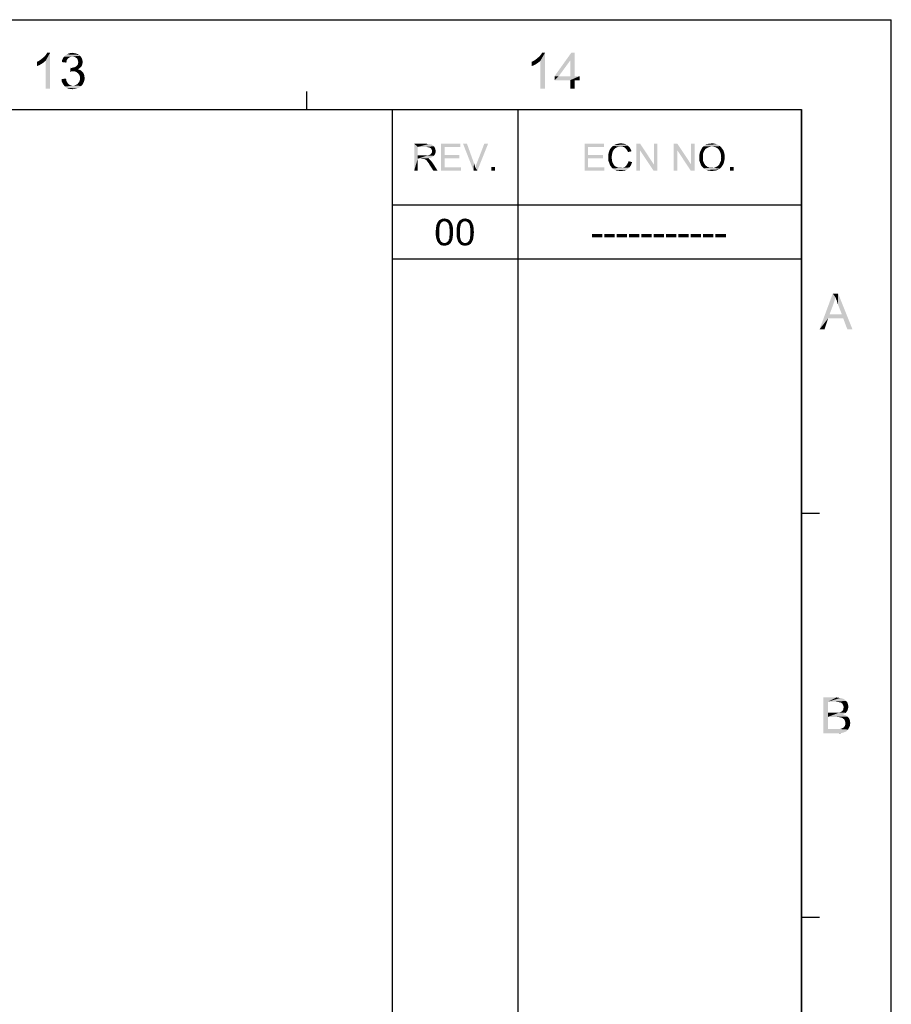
# Model space of a CAD drawing. Extents: x 0 to 1189, y 0 to 841.
# Tile 96 of 96: x 1043 to 1189, y 676 to 841. Entities that reach past the tile are written whole.
import ezdxf

# ---------------------------------------------------------------- set-up
doc = ezdxf.new("R2010")
doc.units = 0
doc.header["$LTSCALE"] = 65.395
doc.layers.get('0').update_dxf_attribs({"linetype": 'CONTINUOUS'})

msp = doc.modelspace()

# ---------------------------------------------------------------- linework, layer by layer
at = {"color": 4, "linetype": 'Continuous'}
for p in [(0, 841), (1189, 0)]:
    msp.add_line(p, (1189, 841), dxfattribs=at)
at = {"color": 3, "linetype": 'Continuous'}
for p, q in [((1091.21, 826), (1091.21, 829)), ((15, 826), (1174, 826)), ((1105.5, 826), (1174, 826)), ((1105.5, 826), (1105.5, 90)), ((1126.5, 826), (1126.5, 90)), ((1174, 826), (1174, 90)), ((1174, 15), (1174, 826)), ((1105.5, 810), (1174, 810)), ((1105.5, 801), (1174, 801)), ((1174, 758.42), (1177, 758.42)), ((1174, 690.83), (1177, 690.83))]:
    msp.add_line(p, q, dxfattribs=at)
at = {"color": 1, "linetype": 'Continuous'}
for points in [[(1046.63, 834.26), (1046.85, 834.44), (1048.27, 835.46)], [(1047.52, 834.13), (1046.63, 834.26), (1048.27, 835.46)], [(1046.85, 834.44), (1047.12, 834.66), (1048.27, 835.46)], [(1047.12, 834.66), (1047.34, 834.84), (1048.27, 835.46)], [(1047.34, 834.84), (1047.52, 835.06), (1048.27, 835.46)], [(1047.52, 835.06), (1047.65, 835.24), (1048.27, 835.46)], [(1047.52, 829.46), (1047.52, 834.13), (1048.27, 835.46)], [(1047.52, 829.46), (1048.27, 835.46), (1048.27, 829.46)], [(1048.27, 835.46), (1047.65, 835.24), (1047.78, 835.46)], [(1053.07, 835.11), (1050.81, 835.02), (1051.07, 835.19)], [(1052.67, 835.33), (1052.9, 835.24), (1051.07, 835.19)], [(1052.67, 835.33), (1051.07, 835.19), (1051.34, 835.33)], [(1051.07, 835.19), (1052.9, 835.24), (1053.07, 835.11)], [(1052.23, 835.42), (1052.45, 835.37), (1051.34, 835.33)], [(1052.23, 835.42), (1051.34, 835.33), (1051.65, 835.42)], [(1051.34, 835.33), (1052.45, 835.37), (1052.67, 835.33)], [(1051.65, 835.42), (1052.01, 835.46), (1052.23, 835.42)], [(1129.41, 834.26), (1129.64, 834.44), (1131.06, 835.46)], [(1130.3, 834.13), (1129.41, 834.26), (1131.06, 835.46)], [(1129.64, 834.44), (1129.9, 834.66), (1131.06, 835.46)], [(1129.9, 834.66), (1130.13, 834.84), (1131.06, 835.46)], [(1130.13, 834.84), (1130.3, 835.06), (1131.06, 835.46)], [(1130.3, 835.06), (1130.44, 835.24), (1131.06, 835.46)], [(1130.3, 829.46), (1130.3, 834.13), (1131.06, 835.46)], [(1130.3, 829.46), (1131.06, 835.46), (1131.06, 829.46)], [(1131.06, 835.46), (1130.44, 835.24), (1130.57, 835.46)], [(1136.04, 835.46), (1135.28, 834.17), (1132.66, 831.55)], [(1136.04, 835.46), (1132.66, 831.55), (1135.46, 835.46)], [(1135.28, 831.55), (1135.28, 834.17), (1136.04, 835.46)], [(1135.28, 831.55), (1136.04, 835.46), (1136.04, 831.55)], [(1046.05, 833.95), (1046.32, 834.08), (1047.52, 834.13)], [(1046.05, 833.95), (1047.52, 834.13), (1047.21, 833.86)], [(1047.21, 833.86), (1046.05, 833.24), (1046.05, 833.95)], [(1047.21, 833.86), (1046.81, 833.59), (1046.05, 833.24)], [(1046.81, 833.59), (1046.41, 833.37), (1046.05, 833.24)], [(1047.52, 834.13), (1046.32, 834.08), (1046.63, 834.26)], [(1051.03, 834.04), (1050.23, 833.91), (1050.27, 834.22)], [(1050.23, 833.91), (1051.03, 834.04), (1050.98, 833.82)], [(1051.21, 834.44), (1050.27, 834.22), (1050.41, 834.53)], [(1051.21, 834.44), (1051.07, 834.26), (1050.27, 834.22)], [(1050.27, 834.22), (1051.07, 834.26), (1051.03, 834.04)], [(1051.83, 834.79), (1051.65, 834.75), (1050.41, 834.53)], [(1051.83, 834.79), (1050.41, 834.53), (1050.58, 834.79)], [(1051.65, 834.75), (1051.47, 834.66), (1050.41, 834.53)], [(1051.47, 834.66), (1051.34, 834.57), (1050.41, 834.53)], [(1050.41, 834.53), (1051.34, 834.57), (1051.21, 834.44)], [(1053.25, 834.97), (1050.58, 834.79), (1050.81, 835.02)], [(1053.25, 834.97), (1052.01, 834.84), (1050.58, 834.79)], [(1050.58, 834.79), (1052.01, 834.84), (1051.83, 834.79)], [(1050.81, 835.02), (1053.07, 835.11), (1053.25, 834.97)], [(1052.01, 834.84), (1053.25, 834.97), (1053.38, 834.84)], [(1053.38, 834.84), (1052.23, 834.79), (1052.01, 834.84)], [(1052.41, 834.75), (1052.23, 834.79), (1053.38, 834.84)], [(1052.54, 834.66), (1052.41, 834.75), (1053.38, 834.84)], [(1052.54, 834.66), (1053.38, 834.84), (1053.52, 834.66)], [(1053.52, 834.66), (1052.72, 834.57), (1052.54, 834.66)], [(1052.72, 834.57), (1053.52, 834.66), (1053.61, 834.48)], [(1053.61, 834.48), (1052.81, 834.44), (1052.72, 834.57)], [(1052.81, 834.44), (1053.61, 834.48), (1053.65, 834.31)], [(1053.65, 834.31), (1052.9, 834.26), (1052.81, 834.44)], [(1052.94, 834.08), (1052.9, 834.26), (1053.65, 834.31)], [(1053.65, 833.55), (1052.9, 833.46), (1052.94, 833.68)], [(1052.9, 833.46), (1053.65, 833.55), (1053.61, 833.37)], [(1052.94, 834.08), (1053.65, 834.31), (1053.7, 834.08)], [(1053.7, 834.08), (1052.98, 833.91), (1052.94, 834.08)], [(1053.74, 833.91), (1053.7, 833.73), (1052.94, 833.68)], [(1053.74, 833.91), (1052.94, 833.68), (1052.98, 833.91)], [(1052.94, 833.68), (1053.7, 833.73), (1053.65, 833.55)], [(1052.98, 833.91), (1053.7, 834.08), (1053.74, 833.91)], [(1128.84, 833.95), (1129.1, 834.08), (1130.3, 834.13)], [(1128.84, 833.95), (1130.3, 834.13), (1129.99, 833.86)], [(1129.99, 833.86), (1128.84, 833.24), (1128.84, 833.95)], [(1129.99, 833.86), (1129.59, 833.59), (1128.84, 833.24)], [(1129.59, 833.59), (1129.19, 833.37), (1128.84, 833.24)], [(1130.3, 834.13), (1129.1, 834.08), (1129.41, 834.26)], [(1132.66, 831.55), (1135.28, 834.17), (1133.37, 831.55)], [(1051.83, 832.93), (1051.61, 832.31), (1051.7, 832.97)], [(1053.25, 832.93), (1053.07, 832.79), (1051.61, 832.31)], [(1051.83, 832.93), (1053.25, 832.93), (1051.61, 832.31)], [(1053.07, 832.79), (1052.9, 832.71), (1051.61, 832.31)], [(1052.9, 832.71), (1053.16, 832.62), (1051.61, 832.31)], [(1053.16, 832.62), (1051.92, 832.35), (1051.61, 832.31)], [(1051.83, 832.93), (1052.05, 832.97), (1053.38, 833.06)], [(1051.83, 832.93), (1053.38, 833.06), (1053.25, 832.93)], [(1053.16, 832.62), (1053.38, 832.53), (1051.92, 832.35)], [(1053.38, 832.53), (1053.56, 832.39), (1051.92, 832.35)], [(1052.14, 832.35), (1051.92, 832.35), (1053.56, 832.39)], [(1052.05, 832.97), (1052.23, 833.02), (1053.38, 833.06)], [(1052.36, 832.35), (1052.14, 832.35), (1053.56, 832.39)], [(1053.38, 833.06), (1052.23, 833.02), (1052.41, 833.06)], [(1052.58, 832.31), (1052.36, 832.35), (1053.56, 832.39)], [(1053.52, 833.19), (1052.41, 833.06), (1052.63, 833.19)], [(1052.41, 833.06), (1053.52, 833.19), (1053.38, 833.06)], [(1052.58, 832.31), (1053.56, 832.39), (1053.74, 832.22)], [(1053.74, 832.22), (1052.76, 832.17), (1052.58, 832.31)], [(1052.63, 833.19), (1052.76, 833.33), (1053.61, 833.37)], [(1052.63, 833.19), (1053.61, 833.37), (1053.52, 833.19)], [(1053.61, 833.37), (1052.76, 833.33), (1052.9, 833.46)], [(1052.94, 832.04), (1052.76, 832.17), (1053.74, 832.22)], [(1052.94, 832.04), (1053.74, 832.22), (1053.87, 831.99)], [(1053.87, 831.99), (1053.07, 831.86), (1052.94, 832.04)], [(1053.07, 831.86), (1053.87, 831.99), (1053.96, 831.77)], [(1050.18, 831.06), (1050.94, 831.15), (1050.98, 830.84)], [(1050.98, 830.84), (1050.23, 830.66), (1050.18, 831.06)], [(1050.23, 830.66), (1050.98, 830.84), (1051.07, 830.62)], [(1051.07, 830.62), (1050.36, 830.35), (1050.23, 830.66)], [(1051.07, 830.62), (1051.21, 830.39), (1050.36, 830.35)], [(1050.36, 830.35), (1051.21, 830.39), (1051.34, 830.26)], [(1051.34, 830.26), (1050.54, 830.08), (1050.36, 830.35)], [(1051.34, 830.26), (1051.47, 830.13), (1050.54, 830.08)], [(1052.76, 830.17), (1052.94, 830.35), (1053.87, 830.48)], [(1052.76, 830.17), (1053.87, 830.48), (1053.7, 830.17)], [(1053.87, 830.48), (1052.94, 830.35), (1053.07, 830.53)], [(1053.96, 831.77), (1053.21, 831.68), (1053.07, 831.86)], [(1053.07, 830.53), (1053.21, 830.75), (1054.01, 830.84)], [(1053.07, 830.53), (1054.01, 830.84), (1053.87, 830.48)], [(1053.21, 831.68), (1053.96, 831.77), (1054.01, 831.51)], [(1054.01, 831.51), (1053.25, 831.46), (1053.21, 831.68)], [(1054.01, 830.84), (1053.21, 830.75), (1053.25, 830.97)], [(1053.25, 831.46), (1054.01, 831.51), (1054.05, 831.24)], [(1054.05, 831.24), (1053.3, 831.19), (1053.25, 831.46)], [(1053.25, 830.97), (1053.3, 831.19), (1054.05, 831.24)], [(1053.25, 830.97), (1054.05, 831.24), (1054.01, 830.84)], [(1136.04, 831.55), (1136.84, 831.55), (1132.66, 830.88)], [(1135.28, 831.55), (1136.04, 831.55), (1132.66, 830.88)], [(1133.37, 831.55), (1135.28, 831.55), (1132.66, 830.88)], [(1133.37, 831.55), (1132.66, 830.88), (1132.66, 831.55)], [(1135.28, 830.88), (1132.66, 830.88), (1136.84, 831.55)], [(1136.04, 830.88), (1135.28, 830.88), (1136.84, 831.55)], [(1136.04, 830.88), (1135.28, 829.46), (1135.28, 830.88)], [(1135.28, 829.46), (1136.04, 830.88), (1136.04, 829.46)], [(1136.04, 830.88), (1136.84, 831.55), (1136.84, 830.88)], [(1050.54, 830.08), (1051.47, 830.13), (1051.65, 830.04)], [(1051.65, 830.04), (1050.76, 829.82), (1050.54, 830.08)], [(1051.65, 830.04), (1051.87, 829.99), (1050.76, 829.82)], [(1052.32, 829.99), (1053.47, 829.91), (1050.76, 829.82)], [(1052.05, 829.99), (1052.32, 829.99), (1050.76, 829.82)], [(1051.87, 829.99), (1052.05, 829.99), (1050.76, 829.82)], [(1050.76, 829.82), (1053.47, 829.91), (1053.16, 829.64)], [(1053.16, 829.64), (1051.03, 829.59), (1050.76, 829.82)], [(1051.03, 829.59), (1053.16, 829.64), (1052.81, 829.51)], [(1052.81, 829.51), (1051.34, 829.46), (1051.03, 829.59)], [(1051.65, 829.42), (1051.34, 829.46), (1052.81, 829.51)], [(1051.65, 829.42), (1052.81, 829.51), (1052.45, 829.42)], [(1052.45, 829.42), (1052.05, 829.37), (1051.65, 829.42)], [(1052.32, 829.99), (1052.54, 830.08), (1053.7, 830.17)], [(1052.32, 829.99), (1053.7, 830.17), (1053.47, 829.91)], [(1053.7, 830.17), (1052.54, 830.08), (1052.76, 830.17)], [(1109.18, 820.25), (1111.15, 820.25), (1109.78, 819.72)], [(1109.78, 819.72), (1109.18, 815.75), (1109.18, 820.25)], [(1109.78, 819.72), (1109.78, 818.28), (1109.18, 815.75)], [(1111.15, 820.25), (1111.45, 820.22), (1109.78, 819.72)], [(1111.68, 820.22), (1111.91, 820.15), (1109.78, 819.72)], [(1111.45, 820.22), (1111.68, 820.22), (1109.78, 819.72)], [(1111.91, 820.15), (1112.08, 820.12), (1109.78, 819.72)], [(1112.08, 820.12), (1112.21, 820.05), (1109.78, 819.72)], [(1112.21, 820.05), (1112.35, 819.95), (1109.78, 819.72)], [(1112.35, 819.95), (1112.48, 819.82), (1109.78, 819.72)], [(1111.18, 819.72), (1109.78, 819.72), (1112.48, 819.82)], [(1111.41, 819.68), (1111.18, 819.72), (1112.48, 819.82)], [(1111.41, 819.68), (1112.48, 819.82), (1112.58, 819.68)], [(1112.58, 819.68), (1111.61, 819.65), (1111.41, 819.68)], [(1111.78, 819.58), (1111.61, 819.65), (1112.58, 819.68)], [(1111.91, 819.52), (1111.78, 819.58), (1112.58, 819.68)], [(1111.91, 819.52), (1112.58, 819.68), (1112.65, 819.52)], [(1112.65, 819.52), (1112.05, 819.38), (1111.91, 819.52)], [(1112.05, 819.38), (1112.65, 819.52), (1112.71, 819.38)], [(1112.71, 819.38), (1112.11, 819.28), (1112.05, 819.38)], [(1112.05, 818.62), (1112.08, 818.68), (1112.75, 818.78)], [(1112.05, 818.62), (1112.75, 818.78), (1112.68, 818.58)], [(1112.75, 818.78), (1112.08, 818.68), (1112.15, 818.78)], [(1112.11, 819.28), (1112.71, 819.38), (1112.75, 819.18)], [(1112.75, 819.18), (1112.15, 819.15), (1112.11, 819.28)], [(1112.15, 819.15), (1112.75, 819.18), (1112.78, 819.02)], [(1112.78, 819.02), (1112.18, 818.98), (1112.15, 819.15)], [(1112.15, 818.88), (1112.18, 818.98), (1112.78, 819.02)], [(1112.15, 818.78), (1112.15, 818.88), (1112.78, 819.02)], [(1112.15, 818.78), (1112.78, 819.02), (1112.75, 818.78)], [(1113.68, 820.25), (1116.91, 820.25), (1114.28, 819.72)], [(1114.28, 819.72), (1113.68, 815.75), (1113.68, 820.25)], [(1114.28, 819.72), (1114.28, 818.35), (1113.68, 815.75)], [(1114.28, 819.72), (1116.91, 820.25), (1116.91, 819.72)], [(1118.01, 820.25), (1119.11, 815.75), (1117.35, 820.25)], [(1118.01, 820.25), (1119.18, 816.98), (1119.11, 815.75)], [(1119.41, 816.25), (1119.51, 816.62), (1121.55, 820.25)], [(1119.41, 816.25), (1121.55, 820.25), (1119.75, 815.75)], [(1119.51, 816.62), (1119.65, 816.98), (1121.55, 820.25)], [(1121.55, 820.25), (1119.65, 816.98), (1120.91, 820.25)], [(1137.68, 820.25), (1140.91, 820.25), (1138.28, 819.72)], [(1138.28, 819.72), (1137.68, 815.75), (1137.68, 820.25)], [(1138.28, 819.72), (1138.28, 818.35), (1137.68, 815.75)], [(1138.28, 819.72), (1140.91, 820.25), (1140.91, 819.72)], [(1142.38, 818.88), (1141.71, 818.68), (1141.78, 818.95)], [(1141.71, 818.68), (1142.38, 818.88), (1142.31, 818.65)], [(1142.58, 819.25), (1142.44, 819.05), (1141.78, 818.95)], [(1142.58, 819.25), (1141.78, 818.95), (1141.91, 819.25)], [(1141.78, 818.95), (1142.44, 819.05), (1142.38, 818.88)], [(1142.71, 819.38), (1141.91, 819.25), (1142.04, 819.48)], [(1141.91, 819.25), (1142.71, 819.38), (1142.58, 819.25)], [(1143.04, 819.62), (1142.04, 819.48), (1142.21, 819.68)], [(1143.04, 819.62), (1142.84, 819.52), (1142.04, 819.48)], [(1142.04, 819.48), (1142.84, 819.52), (1142.71, 819.38)], [(1143.71, 819.78), (1142.21, 819.68), (1142.41, 819.88)], [(1143.71, 819.78), (1143.48, 819.75), (1142.21, 819.68)], [(1143.48, 819.75), (1143.24, 819.72), (1142.21, 819.68)], [(1142.21, 819.68), (1143.24, 819.72), (1143.04, 819.62)], [(1144.88, 819.95), (1142.41, 819.88), (1142.64, 820.02)], [(1143.71, 819.78), (1142.41, 819.88), (1144.88, 819.95)], [(1144.64, 820.12), (1142.64, 820.02), (1142.91, 820.15)], [(1142.64, 820.02), (1144.64, 820.12), (1144.88, 819.95)], [(1144.38, 820.22), (1142.91, 820.15), (1143.18, 820.22)], [(1142.91, 820.15), (1144.38, 820.22), (1144.64, 820.12)], [(1144.08, 820.28), (1143.18, 820.22), (1143.44, 820.28)], [(1143.18, 820.22), (1144.08, 820.28), (1144.38, 820.22)], [(1143.44, 820.28), (1143.74, 820.32), (1144.08, 820.28)], [(1143.94, 819.75), (1143.71, 819.78), (1144.88, 819.95)], [(1143.94, 819.75), (1144.88, 819.95), (1145.11, 819.75)], [(1145.11, 819.75), (1144.14, 819.72), (1143.94, 819.75)], [(1144.31, 819.65), (1144.14, 819.72), (1145.11, 819.75)], [(1144.48, 819.55), (1144.31, 819.65), (1145.11, 819.75)], [(1144.48, 819.55), (1145.11, 819.75), (1145.28, 819.55)], [(1145.28, 819.55), (1144.61, 819.42), (1144.48, 819.55)], [(1144.61, 819.42), (1145.28, 819.55), (1145.41, 819.28)], [(1145.41, 819.28), (1144.74, 819.25), (1144.61, 819.42)], [(1144.84, 819.08), (1144.74, 819.25), (1145.41, 819.28)], [(1144.84, 819.08), (1145.41, 819.28), (1145.54, 818.98)], [(1145.54, 818.98), (1144.94, 818.85), (1144.84, 819.08)], [(1146.98, 820.25), (1146.94, 819.18), (1146.34, 815.75)], [(1146.98, 820.25), (1146.34, 815.75), (1146.34, 820.25)], [(1146.34, 815.75), (1146.94, 819.18), (1146.94, 815.75)], [(1146.94, 819.18), (1146.98, 820.25), (1149.28, 816.78)], [(1149.28, 816.78), (1149.21, 815.75), (1146.94, 819.18)], [(1149.21, 815.75), (1149.28, 816.78), (1149.88, 820.25)], [(1149.21, 815.75), (1149.88, 820.25), (1149.88, 815.75)], [(1149.88, 820.25), (1149.28, 816.78), (1149.28, 820.25)], [(1153.21, 820.25), (1153.18, 819.18), (1152.58, 815.75)], [(1153.21, 820.25), (1152.58, 815.75), (1152.58, 820.25)], [(1152.58, 815.75), (1153.18, 819.18), (1153.18, 815.75)], [(1153.18, 819.18), (1153.21, 820.25), (1155.51, 816.78)], [(1155.51, 816.78), (1155.44, 815.75), (1153.18, 819.18)], [(1155.44, 815.75), (1155.51, 816.78), (1156.11, 820.25)], [(1155.44, 815.75), (1156.11, 820.25), (1156.11, 815.75)], [(1156.11, 820.25), (1155.51, 816.78), (1155.51, 820.25)], [(1157.58, 818.78), (1156.94, 818.68), (1157.01, 818.92)], [(1156.94, 818.68), (1157.58, 818.78), (1157.51, 818.58)], [(1157.71, 819.08), (1157.01, 818.92), (1157.11, 819.12)], [(1157.71, 819.08), (1157.64, 818.95), (1157.01, 818.92)], [(1157.01, 818.92), (1157.64, 818.95), (1157.58, 818.78)], [(1157.81, 819.22), (1157.11, 819.12), (1157.21, 819.32)], [(1157.11, 819.12), (1157.81, 819.22), (1157.71, 819.08)], [(1158.14, 819.52), (1157.91, 819.35), (1157.21, 819.32)], [(1158.14, 819.52), (1157.21, 819.32), (1157.31, 819.52)], [(1157.21, 819.32), (1157.91, 819.35), (1157.81, 819.22)], [(1158.41, 819.65), (1157.31, 819.52), (1157.44, 819.68)], [(1157.31, 819.52), (1158.41, 819.65), (1158.14, 819.52)], [(1159.01, 819.78), (1157.44, 819.68), (1157.61, 819.82)], [(1159.01, 819.78), (1158.71, 819.75), (1157.44, 819.68)], [(1157.44, 819.68), (1158.71, 819.75), (1158.41, 819.65)], [(1160.34, 819.85), (1157.61, 819.82), (1157.78, 819.95)], [(1159.01, 819.78), (1157.61, 819.82), (1160.34, 819.85)], [(1160.11, 820.02), (1157.78, 819.95), (1157.94, 820.05)], [(1157.78, 819.95), (1160.11, 820.02), (1160.34, 819.85)], [(1159.84, 820.15), (1157.94, 820.05), (1158.14, 820.15)], [(1157.94, 820.05), (1159.84, 820.15), (1160.11, 820.02)], [(1159.58, 820.22), (1158.14, 820.15), (1158.34, 820.22)], [(1158.14, 820.15), (1159.58, 820.22), (1159.84, 820.15)], [(1158.34, 820.22), (1158.54, 820.25), (1159.31, 820.28)], [(1158.34, 820.22), (1159.31, 820.28), (1159.58, 820.22)], [(1159.31, 820.28), (1158.54, 820.25), (1158.78, 820.28)], [(1158.78, 820.28), (1159.01, 820.32), (1159.31, 820.28)], [(1159.21, 819.75), (1159.01, 819.78), (1160.34, 819.85)], [(1159.41, 819.72), (1159.21, 819.75), (1160.34, 819.85)], [(1159.61, 819.65), (1159.41, 819.72), (1160.34, 819.85)], [(1159.61, 819.65), (1160.34, 819.85), (1160.54, 819.65)], [(1160.54, 819.65), (1159.81, 819.55), (1159.61, 819.65)], [(1159.98, 819.42), (1159.81, 819.55), (1160.54, 819.65)], [(1159.98, 819.42), (1160.54, 819.65), (1160.71, 819.42)], [(1160.71, 819.42), (1160.11, 819.28), (1159.98, 819.42)], [(1160.11, 819.28), (1160.71, 819.42), (1160.88, 819.18)], [(1160.88, 819.18), (1160.24, 819.12), (1160.11, 819.28)], [(1160.34, 818.92), (1160.24, 819.12), (1160.88, 819.18)], [(1160.34, 818.92), (1160.88, 819.18), (1160.98, 818.92)], [(1160.98, 818.92), (1160.41, 818.72), (1160.34, 818.92)], [(1160.41, 818.72), (1160.98, 818.92), (1161.08, 818.62)], [(1161.08, 818.62), (1160.48, 818.48), (1160.41, 818.72)], [(1109.78, 818.28), (1109.78, 817.75), (1109.18, 815.75)], [(1109.18, 815.75), (1109.78, 817.75), (1109.78, 815.75)], [(1111.41, 818.28), (1112.45, 818.22), (1109.78, 817.75)], [(1111.25, 818.28), (1111.41, 818.28), (1109.78, 817.75)], [(1111.05, 818.28), (1111.25, 818.28), (1109.78, 817.75)], [(1109.78, 818.28), (1111.05, 818.28), (1109.78, 817.75)], [(1112.45, 818.22), (1112.28, 818.08), (1109.78, 817.75)], [(1112.28, 818.08), (1112.05, 817.95), (1109.78, 817.75)], [(1112.05, 817.95), (1111.81, 817.85), (1109.78, 817.75)], [(1111.81, 817.85), (1111.51, 817.82), (1109.78, 817.75)], [(1110.45, 817.75), (1109.78, 817.75), (1111.51, 817.82)], [(1110.55, 817.72), (1110.45, 817.75), (1111.51, 817.82)], [(1110.65, 817.72), (1110.55, 817.72), (1111.51, 817.82)], [(1110.71, 817.72), (1110.65, 817.72), (1111.51, 817.82)], [(1110.78, 817.72), (1110.71, 817.72), (1111.51, 817.82)], [(1110.91, 817.68), (1110.78, 817.72), (1111.51, 817.82)], [(1110.91, 817.68), (1111.51, 817.82), (1111.68, 817.68)], [(1111.68, 817.68), (1111.05, 817.62), (1110.91, 817.68)], [(1111.11, 817.55), (1111.05, 817.62), (1111.68, 817.68)], [(1111.11, 817.55), (1111.68, 817.68), (1111.85, 817.55)], [(1111.85, 817.55), (1111.21, 817.48), (1111.11, 817.55)], [(1111.28, 817.42), (1111.21, 817.48), (1111.85, 817.55)], [(1111.35, 817.32), (1111.28, 817.42), (1111.85, 817.55)], [(1111.35, 817.32), (1111.85, 817.55), (1112.08, 817.28)], [(1112.08, 817.28), (1111.45, 817.18), (1111.35, 817.32)], [(1111.41, 818.28), (1111.55, 818.32), (1112.58, 818.38)], [(1111.41, 818.28), (1112.58, 818.38), (1112.45, 818.22)], [(1111.55, 817.05), (1111.45, 817.18), (1112.08, 817.28)], [(1111.55, 818.32), (1111.68, 818.35), (1112.58, 818.38)], [(1111.55, 817.05), (1112.08, 817.28), (1112.31, 816.98)], [(1112.58, 818.38), (1111.68, 818.35), (1111.78, 818.38)], [(1111.78, 818.38), (1111.88, 818.45), (1112.68, 818.58)], [(1111.78, 818.38), (1112.68, 818.58), (1112.58, 818.38)], [(1111.88, 818.45), (1111.98, 818.52), (1112.68, 818.58)], [(1112.68, 818.58), (1111.98, 818.52), (1112.05, 818.62)], [(1114.28, 818.35), (1114.28, 817.82), (1113.68, 815.75)], [(1114.28, 817.82), (1114.28, 816.28), (1113.68, 815.75)], [(1114.28, 817.82), (1116.75, 818.35), (1116.75, 817.82)], [(1114.28, 818.35), (1116.75, 818.35), (1114.28, 817.82)], [(1138.28, 818.35), (1138.28, 817.82), (1137.68, 815.75)], [(1138.28, 817.82), (1138.28, 816.28), (1137.68, 815.75)], [(1138.28, 817.82), (1140.74, 818.35), (1140.74, 817.82)], [(1138.28, 818.35), (1140.74, 818.35), (1138.28, 817.82)], [(1142.31, 818.65), (1141.64, 818.35), (1141.71, 818.68)], [(1142.31, 818.65), (1142.28, 818.45), (1141.64, 818.35)], [(1141.64, 818.35), (1142.28, 818.45), (1142.24, 818.25)], [(1142.24, 818.25), (1141.64, 818.02), (1141.64, 818.35)], [(1141.64, 818.02), (1142.24, 818.25), (1142.24, 818.02)], [(1142.24, 818.02), (1142.24, 817.75), (1141.64, 817.72)], [(1142.24, 818.02), (1141.64, 817.72), (1141.64, 818.02)], [(1141.64, 817.72), (1142.24, 817.75), (1142.28, 817.48)], [(1142.28, 817.48), (1141.68, 817.38), (1141.64, 817.72)], [(1141.68, 817.38), (1142.28, 817.48), (1142.31, 817.25)], [(1142.31, 817.25), (1141.78, 817.12), (1141.68, 817.38)], [(1141.78, 817.12), (1142.31, 817.25), (1142.41, 817.05)], [(1142.41, 817.05), (1141.88, 816.82), (1141.78, 817.12)], [(1144.84, 816.85), (1144.94, 817.05), (1145.64, 817.18)], [(1144.84, 816.85), (1145.64, 817.18), (1145.51, 816.82)], [(1145.64, 817.18), (1144.94, 817.05), (1145.04, 817.32)], [(1157.48, 818.38), (1156.88, 818.18), (1156.91, 818.45)], [(1156.88, 818.18), (1157.48, 818.38), (1157.48, 818.15)], [(1157.48, 818.15), (1156.88, 817.92), (1156.88, 818.18)], [(1156.88, 817.92), (1157.48, 818.15), (1157.48, 817.92)], [(1157.48, 817.92), (1157.48, 817.72), (1156.88, 817.65)], [(1157.48, 817.92), (1156.88, 817.65), (1156.88, 817.92)], [(1156.88, 817.65), (1157.48, 817.72), (1157.48, 817.55)], [(1157.48, 817.55), (1156.91, 817.35), (1156.88, 817.65)], [(1157.51, 818.58), (1156.91, 818.45), (1156.94, 818.68)], [(1156.91, 818.45), (1157.51, 818.58), (1157.48, 818.38)], [(1157.48, 817.55), (1157.51, 817.38), (1156.91, 817.35)], [(1156.91, 817.35), (1157.51, 817.38), (1157.58, 817.22)], [(1157.58, 817.22), (1157.01, 817.08), (1156.91, 817.35)], [(1157.01, 817.08), (1157.58, 817.22), (1157.64, 817.05)], [(1157.64, 817.05), (1157.11, 816.82), (1157.01, 817.08)], [(1160.98, 817.05), (1160.28, 816.92), (1160.34, 817.08)], [(1160.34, 817.08), (1160.41, 817.22), (1161.04, 817.32)], [(1160.34, 817.08), (1161.04, 817.32), (1160.98, 817.05)], [(1161.04, 817.32), (1160.41, 817.22), (1160.48, 817.38)], [(1160.48, 818.48), (1161.08, 818.62), (1161.11, 818.32)], [(1161.11, 818.32), (1160.51, 818.25), (1160.48, 818.48)], [(1160.48, 817.38), (1160.51, 817.58), (1161.11, 817.65)], [(1160.48, 817.38), (1161.11, 817.65), (1161.04, 817.32)], [(1160.54, 817.98), (1160.51, 818.25), (1161.11, 818.32)], [(1161.14, 817.98), (1160.51, 817.78), (1160.54, 817.98)], [(1160.51, 817.78), (1161.14, 817.98), (1161.11, 817.65)], [(1161.11, 817.65), (1160.51, 817.58), (1160.51, 817.78)], [(1160.54, 817.98), (1161.11, 818.32), (1161.14, 817.98)], [(1112.31, 816.98), (1111.68, 816.88), (1111.55, 817.05)], [(1111.78, 816.68), (1111.68, 816.88), (1112.31, 816.98)], [(1112.38, 815.75), (1111.78, 816.68), (1112.31, 816.98)], [(1112.38, 815.75), (1112.31, 816.98), (1113.08, 815.75)], [(1114.28, 816.28), (1117.01, 816.28), (1113.68, 815.75)], [(1113.68, 815.75), (1117.01, 816.28), (1117.01, 815.75)], [(1119.18, 816.98), (1119.31, 816.62), (1119.11, 815.75)], [(1119.31, 816.62), (1119.41, 816.25), (1119.11, 815.75)], [(1119.75, 815.75), (1119.11, 815.75), (1119.41, 816.25)], [(1122.68, 816.35), (1122.08, 815.75), (1122.08, 816.35)], [(1122.08, 815.75), (1122.68, 816.35), (1122.68, 815.75)], [(1138.28, 816.28), (1141.01, 816.28), (1137.68, 815.75)], [(1137.68, 815.75), (1141.01, 816.28), (1141.01, 815.75)], [(1142.41, 817.05), (1142.48, 816.85), (1141.88, 816.82)], [(1141.88, 816.82), (1142.48, 816.85), (1142.61, 816.68)], [(1142.61, 816.68), (1142.01, 816.55), (1141.88, 816.82)], [(1142.01, 816.55), (1142.61, 816.68), (1142.74, 816.52)], [(1142.74, 816.52), (1142.18, 816.32), (1142.01, 816.55)], [(1142.74, 816.52), (1142.91, 816.42), (1142.18, 816.32)], [(1142.18, 816.32), (1142.91, 816.42), (1143.11, 816.32)], [(1143.11, 816.32), (1142.34, 816.12), (1142.18, 816.32)], [(1143.11, 816.32), (1143.31, 816.25), (1142.34, 816.12)], [(1142.34, 816.12), (1143.94, 816.22), (1145.18, 816.28)], [(1142.34, 816.12), (1145.18, 816.28), (1144.94, 816.05)], [(1143.31, 816.25), (1143.48, 816.22), (1142.34, 816.12)], [(1143.71, 816.22), (1143.94, 816.22), (1142.34, 816.12)], [(1143.48, 816.22), (1143.71, 816.22), (1142.34, 816.12)], [(1144.94, 816.05), (1142.58, 815.95), (1142.34, 816.12)], [(1142.58, 815.95), (1144.94, 816.05), (1144.68, 815.88)], [(1144.68, 815.88), (1142.81, 815.82), (1142.58, 815.95)], [(1143.08, 815.75), (1142.81, 815.82), (1144.68, 815.88)], [(1143.08, 815.75), (1144.68, 815.88), (1144.41, 815.75)], [(1144.41, 815.75), (1143.41, 815.72), (1143.08, 815.75)], [(1143.41, 815.72), (1144.41, 815.75), (1144.11, 815.72)], [(1144.11, 815.72), (1143.74, 815.68), (1143.41, 815.72)], [(1145.18, 816.28), (1143.94, 816.22), (1144.18, 816.28)], [(1144.18, 816.28), (1144.38, 816.35), (1145.38, 816.52)], [(1144.18, 816.28), (1145.38, 816.52), (1145.18, 816.28)], [(1144.38, 816.35), (1144.54, 816.48), (1145.38, 816.52)], [(1145.38, 816.52), (1144.54, 816.48), (1144.71, 816.65)], [(1145.51, 816.82), (1144.71, 816.65), (1144.84, 816.85)], [(1144.71, 816.65), (1145.51, 816.82), (1145.38, 816.52)], [(1157.64, 817.05), (1157.71, 816.92), (1157.11, 816.82)], [(1157.11, 816.82), (1157.71, 816.92), (1157.81, 816.78)], [(1157.81, 816.78), (1157.24, 816.55), (1157.11, 816.82)], [(1157.81, 816.78), (1157.91, 816.65), (1157.24, 816.55)], [(1157.24, 816.55), (1157.91, 816.65), (1158.01, 816.55)], [(1158.01, 816.55), (1157.44, 816.35), (1157.24, 816.55)], [(1158.01, 816.55), (1158.14, 816.45), (1157.44, 816.35)], [(1158.14, 816.45), (1158.24, 816.38), (1157.44, 816.35)], [(1157.44, 816.35), (1158.24, 816.38), (1158.38, 816.32)], [(1158.38, 816.32), (1157.64, 816.15), (1157.44, 816.35)], [(1158.38, 816.32), (1158.54, 816.25), (1157.64, 816.15)], [(1158.54, 816.25), (1158.68, 816.22), (1157.64, 816.15)], [(1159.14, 816.22), (1159.31, 816.22), (1157.64, 816.15)], [(1158.98, 816.22), (1159.14, 816.22), (1157.64, 816.15)], [(1158.84, 816.22), (1158.98, 816.22), (1157.64, 816.15)], [(1158.68, 816.22), (1158.84, 816.22), (1157.64, 816.15)], [(1160.31, 816.08), (1157.64, 816.15), (1159.31, 816.22)], [(1160.31, 816.08), (1157.88, 815.98), (1157.64, 816.15)], [(1157.88, 815.98), (1160.31, 816.08), (1160.08, 815.95)], [(1160.08, 815.95), (1158.11, 815.85), (1157.88, 815.98)], [(1158.11, 815.85), (1160.08, 815.95), (1159.81, 815.82)], [(1159.81, 815.82), (1158.41, 815.75), (1158.11, 815.85)], [(1158.41, 815.75), (1159.81, 815.82), (1159.54, 815.75)], [(1159.54, 815.75), (1158.68, 815.72), (1158.41, 815.75)], [(1158.68, 815.72), (1159.54, 815.75), (1159.28, 815.72)], [(1159.28, 815.72), (1159.01, 815.68), (1158.68, 815.72)], [(1159.31, 816.22), (1159.48, 816.25), (1160.51, 816.28)], [(1159.31, 816.22), (1160.51, 816.28), (1160.31, 816.08)], [(1160.51, 816.28), (1159.48, 816.25), (1159.61, 816.32)], [(1159.61, 816.32), (1159.74, 816.38), (1160.71, 816.52)], [(1159.61, 816.32), (1160.71, 816.52), (1160.51, 816.28)], [(1159.74, 816.38), (1159.88, 816.45), (1160.71, 816.52)], [(1160.71, 816.52), (1159.88, 816.45), (1159.98, 816.55)], [(1159.98, 816.55), (1160.11, 816.65), (1160.84, 816.75)], [(1159.98, 816.55), (1160.84, 816.75), (1160.71, 816.52)], [(1160.84, 816.75), (1160.11, 816.65), (1160.21, 816.78)], [(1160.21, 816.78), (1160.28, 816.92), (1160.98, 817.05)], [(1160.21, 816.78), (1160.98, 817.05), (1160.84, 816.75)], [(1162.61, 816.35), (1162.01, 815.75), (1162.01, 816.35)], [(1162.01, 815.75), (1162.61, 816.35), (1162.61, 815.75)], [(1179.65, 794.57), (1176.99, 789.19), (1179.21, 795.19)], [(1179.65, 794.57), (1179.48, 793.95), (1176.99, 789.19)], [(1179.21, 795.19), (1180.1, 795.19), (1179.65, 794.57)], [(1179.74, 794.3), (1179.65, 794.57), (1180.1, 795.19)], [(1179.88, 793.99), (1179.74, 794.3), (1180.1, 795.19)], [(1179.97, 793.64), (1179.88, 793.99), (1180.1, 795.19)], [(1180.1, 793.28), (1179.97, 793.64), (1180.1, 795.19)], [(1180.72, 791.72), (1180.1, 793.28), (1180.1, 795.19)], [(1180.94, 791.06), (1180.72, 791.72), (1180.1, 795.19)], [(1181.65, 789.19), (1180.94, 791.06), (1180.1, 795.19)], [(1181.65, 789.19), (1180.1, 795.19), (1182.5, 789.19)], [(1179.48, 793.95), (1179.3, 793.37), (1176.99, 789.19)], [(1179.3, 793.37), (1178.68, 791.72), (1176.99, 789.19)], [(1178.68, 791.72), (1178.45, 791.06), (1176.99, 789.19)], [(1176.99, 789.19), (1178.45, 791.06), (1177.83, 789.19)], [(1178.68, 791.72), (1180.72, 791.72), (1178.45, 791.06)], [(1180.94, 791.06), (1178.45, 791.06), (1180.72, 791.72)], [(1177.61, 727.61), (1179.83, 727.61), (1178.41, 726.9)], [(1178.41, 726.9), (1177.61, 721.61), (1177.61, 727.61)], [(1178.41, 726.9), (1178.41, 725.07), (1177.61, 721.61)], [(1179.83, 727.61), (1180.14, 727.56), (1178.41, 726.9)], [(1180.14, 727.56), (1180.45, 727.52), (1178.41, 726.9)], [(1180.45, 727.52), (1180.72, 727.47), (1178.41, 726.9)], [(1180.72, 727.47), (1180.94, 727.39), (1178.41, 726.9)], [(1180.94, 727.39), (1181.12, 727.3), (1178.41, 726.9)], [(1181.12, 727.3), (1181.3, 727.16), (1178.41, 726.9)], [(1181.3, 727.16), (1181.43, 727.03), (1178.41, 726.9)], [(1179.57, 726.9), (1178.41, 726.9), (1181.43, 727.03)], [(1179.88, 726.85), (1179.57, 726.9), (1181.43, 727.03)], [(1180.1, 726.85), (1179.88, 726.85), (1181.43, 727.03)], [(1180.1, 726.85), (1181.43, 727.03), (1181.57, 726.85)], [(1181.57, 726.85), (1180.32, 726.81), (1180.1, 726.85)], [(1180.45, 726.81), (1180.32, 726.81), (1181.57, 726.85)], [(1180.59, 726.72), (1180.45, 726.81), (1181.57, 726.85)], [(1180.68, 726.67), (1180.59, 726.72), (1181.57, 726.85)], [(1180.68, 726.67), (1181.57, 726.85), (1181.7, 726.67)], [(1181.7, 726.67), (1180.81, 726.59), (1180.68, 726.67)], [(1180.85, 726.5), (1180.81, 726.59), (1181.7, 726.67)], [(1180.85, 726.5), (1181.7, 726.67), (1181.74, 726.45)], [(1181.74, 726.45), (1180.99, 726.23), (1180.85, 726.5)], [(1178.41, 725.07), (1178.41, 724.36), (1177.61, 721.61)], [(1180.28, 725.07), (1181.34, 725.03), (1178.41, 724.36)], [(1180.1, 725.07), (1180.28, 725.07), (1178.41, 724.36)], [(1179.92, 725.07), (1180.1, 725.07), (1178.41, 724.36)], [(1179.65, 725.07), (1179.92, 725.07), (1178.41, 724.36)], [(1178.41, 725.07), (1179.65, 725.07), (1178.41, 724.36)], [(1181.34, 725.03), (1181.17, 724.9), (1178.41, 724.36)], [(1181.17, 724.9), (1180.94, 724.81), (1178.41, 724.36)], [(1180.28, 725.07), (1180.41, 725.12), (1181.48, 725.16)], [(1180.28, 725.07), (1181.48, 725.16), (1181.34, 725.03)], [(1181.48, 725.16), (1180.41, 725.12), (1180.54, 725.16)], [(1180.54, 725.16), (1180.68, 725.25), (1181.61, 725.34)], [(1180.54, 725.16), (1181.61, 725.34), (1181.48, 725.16)], [(1181.61, 725.34), (1180.68, 725.25), (1180.77, 725.34)], [(1180.77, 725.34), (1180.85, 725.43), (1181.7, 725.52)], [(1180.77, 725.34), (1181.7, 725.52), (1181.61, 725.34)], [(1181.7, 725.52), (1180.85, 725.43), (1180.94, 725.52)], [(1180.94, 725.52), (1180.99, 725.65), (1181.74, 725.7)], [(1180.94, 725.52), (1181.74, 725.7), (1181.7, 725.52)], [(1181.74, 726.45), (1181.79, 726.27), (1180.99, 726.23)], [(1180.99, 726.23), (1181.79, 726.27), (1181.83, 726.05)], [(1181.83, 726.05), (1181.03, 725.96), (1180.99, 726.23)], [(1181.79, 725.87), (1180.99, 725.79), (1181.03, 725.96)], [(1180.99, 725.79), (1181.79, 725.87), (1181.74, 725.7)], [(1181.74, 725.7), (1180.99, 725.65), (1180.99, 725.79)], [(1181.03, 725.96), (1181.83, 726.05), (1181.79, 725.87)], [(1178.41, 724.36), (1178.41, 722.32), (1177.61, 721.61)], [(1180.94, 724.81), (1181.21, 724.67), (1178.41, 724.36)], [(1181.21, 724.67), (1181.43, 724.59), (1178.41, 724.36)], [(1181.43, 724.59), (1181.65, 724.41), (1178.41, 724.36)], [(1179.74, 724.36), (1178.41, 724.36), (1181.65, 724.41)], [(1180.01, 724.32), (1179.74, 724.36), (1181.65, 724.41)], [(1180.23, 724.32), (1180.01, 724.32), (1181.65, 724.41)], [(1180.45, 724.27), (1180.23, 724.32), (1181.65, 724.41)], [(1180.63, 724.23), (1180.45, 724.27), (1181.65, 724.41)], [(1180.63, 724.23), (1181.65, 724.41), (1181.83, 724.23)], [(1181.83, 724.23), (1180.77, 724.19), (1180.63, 724.23)], [(1180.9, 724.1), (1180.77, 724.19), (1181.83, 724.23)], [(1180.9, 724.1), (1181.83, 724.23), (1181.97, 724.05)], [(1181.97, 724.05), (1181.03, 724.01), (1180.9, 724.1)], [(1181.12, 723.92), (1181.03, 724.01), (1181.97, 724.05)], [(1181.12, 723.92), (1181.97, 724.05), (1182.05, 723.83)], [(1182.05, 723.83), (1181.21, 723.79), (1181.12, 723.92)], [(1181.25, 723.65), (1181.21, 723.79), (1182.05, 723.83)], [(1181.25, 723.65), (1182.05, 723.83), (1182.1, 723.56)], [(1182.1, 723.56), (1181.3, 723.47), (1181.25, 723.65)], [(1181.34, 723.34), (1181.3, 723.47), (1182.1, 723.56)], [(1182.14, 723.34), (1182.1, 723.12), (1181.3, 723.07)], [(1182.14, 723.34), (1181.3, 723.07), (1181.34, 723.34)], [(1181.34, 723.34), (1182.1, 723.56), (1182.14, 723.34)], [(1180.45, 722.32), (1181.74, 722.23), (1177.61, 721.61)], [(1180.32, 722.32), (1180.45, 722.32), (1177.61, 721.61)], [(1180.23, 722.32), (1180.32, 722.32), (1177.61, 721.61)], [(1180.05, 722.32), (1180.23, 722.32), (1177.61, 721.61)], [(1179.88, 722.32), (1180.05, 722.32), (1177.61, 721.61)], [(1178.41, 722.32), (1179.88, 722.32), (1177.61, 721.61)], [(1181.74, 722.23), (1181.61, 722.1), (1177.61, 721.61)], [(1181.61, 722.1), (1181.52, 721.96), (1177.61, 721.61)], [(1181.52, 721.96), (1181.34, 721.87), (1177.61, 721.61)], [(1181.34, 721.87), (1181.21, 721.83), (1177.61, 721.61)], [(1181.21, 721.83), (1181.03, 721.74), (1177.61, 721.61)], [(1181.03, 721.74), (1180.85, 721.7), (1177.61, 721.61)], [(1180.85, 721.7), (1180.63, 721.65), (1177.61, 721.61)], [(1179.88, 721.61), (1177.61, 721.61), (1180.63, 721.65)], [(1180.14, 721.61), (1179.88, 721.61), (1180.63, 721.65)], [(1180.14, 721.61), (1180.63, 721.65), (1180.41, 721.61)], [(1181.83, 722.36), (1180.45, 722.32), (1180.68, 722.41)], [(1180.45, 722.32), (1181.83, 722.36), (1181.74, 722.23)], [(1180.68, 722.41), (1180.9, 722.5), (1181.92, 722.54)], [(1180.68, 722.41), (1181.92, 722.54), (1181.83, 722.36)], [(1181.92, 722.54), (1180.9, 722.5), (1181.08, 722.63)], [(1182.01, 722.72), (1181.08, 722.63), (1181.21, 722.81)], [(1181.08, 722.63), (1182.01, 722.72), (1181.92, 722.54)], [(1182.1, 722.94), (1181.21, 722.81), (1181.3, 723.07)], [(1181.21, 722.81), (1182.1, 722.94), (1182.01, 722.72)], [(1181.3, 723.07), (1182.1, 723.12), (1182.1, 722.94)]]:
    msp.add_solid(points, dxfattribs=at)
at = {"color": 6, "linetype": 'Continuous'}
for points in [[(1114.24, 807.28), (1113.14, 807.15), (1113.27, 807.35)], [(1114.24, 807.28), (1114.04, 807.25), (1113.14, 807.15)], [(1114.04, 807.25), (1113.9, 807.18), (1113.14, 807.15)], [(1115.14, 807.42), (1113.27, 807.35), (1113.44, 807.48)], [(1114.24, 807.28), (1113.27, 807.35), (1115.14, 807.42)], [(1114.87, 807.58), (1115, 807.52), (1113.44, 807.48)], [(1114.87, 807.58), (1113.44, 807.48), (1113.6, 807.58)], [(1113.44, 807.48), (1115, 807.52), (1115.14, 807.42)], [(1114.57, 807.68), (1114.74, 807.65), (1113.6, 807.58)], [(1114.57, 807.68), (1113.6, 807.58), (1113.8, 807.68)], [(1113.6, 807.58), (1114.74, 807.65), (1114.87, 807.58)], [(1114.4, 807.72), (1113.8, 807.68), (1114, 807.72)], [(1113.8, 807.68), (1114.4, 807.72), (1114.57, 807.68)], [(1114, 807.72), (1114.24, 807.75), (1114.4, 807.72)], [(1114.24, 807.28), (1115.14, 807.42), (1115.24, 807.28)], [(1115.24, 807.28), (1114.4, 807.25), (1114.24, 807.28)], [(1114.57, 807.18), (1114.4, 807.25), (1115.24, 807.28)], [(1114.57, 807.18), (1115.24, 807.28), (1115.3, 807.18)], [(1117.7, 807.28), (1116.6, 807.15), (1116.74, 807.35)], [(1117.7, 807.28), (1117.5, 807.25), (1116.6, 807.15)], [(1117.5, 807.25), (1117.37, 807.18), (1116.6, 807.15)], [(1118.6, 807.42), (1116.74, 807.35), (1116.9, 807.48)], [(1117.7, 807.28), (1116.74, 807.35), (1118.6, 807.42)], [(1118.34, 807.58), (1118.47, 807.52), (1116.9, 807.48)], [(1118.34, 807.58), (1116.9, 807.48), (1117.07, 807.58)], [(1116.9, 807.48), (1118.47, 807.52), (1118.6, 807.42)], [(1118.04, 807.68), (1118.2, 807.65), (1117.07, 807.58)], [(1118.04, 807.68), (1117.07, 807.58), (1117.27, 807.68)], [(1117.07, 807.58), (1118.2, 807.65), (1118.34, 807.58)], [(1117.87, 807.72), (1117.27, 807.68), (1117.47, 807.72)], [(1117.27, 807.68), (1117.87, 807.72), (1118.04, 807.68)], [(1117.47, 807.72), (1117.7, 807.75), (1117.87, 807.72)], [(1117.7, 807.28), (1118.6, 807.42), (1118.7, 807.28)], [(1118.7, 807.28), (1117.87, 807.25), (1117.7, 807.28)], [(1118.04, 807.18), (1117.87, 807.25), (1118.7, 807.28)], [(1118.04, 807.18), (1118.7, 807.28), (1118.77, 807.18)], [(1113.4, 806.18), (1113.37, 805.95), (1112.8, 805.82)], [(1113.4, 806.18), (1112.8, 805.82), (1112.84, 806.18)], [(1112.8, 805.82), (1113.37, 805.95), (1113.37, 805.72)], [(1113.37, 805.72), (1112.8, 805.45), (1112.8, 805.82)], [(1112.8, 805.45), (1113.37, 805.72), (1113.37, 805.45)], [(1113.44, 806.38), (1112.84, 806.18), (1112.87, 806.48)], [(1112.84, 806.18), (1113.44, 806.38), (1113.4, 806.18)], [(1113.5, 806.72), (1112.87, 806.48), (1112.94, 806.75)], [(1113.5, 806.72), (1113.47, 806.55), (1112.87, 806.48)], [(1112.87, 806.48), (1113.47, 806.55), (1113.44, 806.38)], [(1113.64, 806.95), (1113.57, 806.85), (1112.94, 806.75)], [(1113.64, 806.95), (1112.94, 806.75), (1113.04, 806.95)], [(1112.94, 806.75), (1113.57, 806.85), (1113.5, 806.72)], [(1113.74, 807.08), (1113.04, 806.95), (1113.14, 807.15)], [(1113.04, 806.95), (1113.74, 807.08), (1113.64, 806.95)], [(1113.14, 807.15), (1113.9, 807.18), (1113.74, 807.08)], [(1115.3, 807.18), (1114.74, 807.05), (1114.57, 807.18)], [(1114.74, 807.05), (1115.3, 807.18), (1115.4, 807.02)], [(1115.4, 807.02), (1114.87, 806.92), (1114.74, 807.05)], [(1114.87, 806.92), (1115.4, 807.02), (1115.47, 806.88)], [(1115.47, 806.88), (1114.94, 806.82), (1114.87, 806.92)], [(1114.97, 806.68), (1114.94, 806.82), (1115.47, 806.88)], [(1114.97, 806.68), (1115.47, 806.88), (1115.54, 806.68)], [(1115.54, 806.68), (1115.04, 806.52), (1114.97, 806.68)], [(1115.04, 806.52), (1115.54, 806.68), (1115.6, 806.52)], [(1115.6, 806.52), (1115.07, 806.35), (1115.04, 806.52)], [(1115.07, 806.35), (1115.6, 806.52), (1115.64, 806.28)], [(1115.64, 806.28), (1115.07, 806.18), (1115.07, 806.35)], [(1115.07, 806.18), (1115.64, 806.28), (1115.67, 806.05)], [(1115.67, 806.05), (1115.1, 805.95), (1115.07, 806.18)], [(1115.1, 805.95), (1115.67, 806.05), (1115.67, 805.75)], [(1115.67, 805.75), (1115.1, 805.72), (1115.1, 805.95)], [(1115.14, 805.45), (1115.1, 805.72), (1115.67, 805.75)], [(1115.14, 805.45), (1115.67, 805.75), (1115.7, 805.45)], [(1116.87, 806.18), (1116.84, 805.95), (1116.27, 805.82)], [(1116.87, 806.18), (1116.27, 805.82), (1116.3, 806.18)], [(1116.27, 805.82), (1116.84, 805.95), (1116.84, 805.72)], [(1116.84, 805.72), (1116.27, 805.45), (1116.27, 805.82)], [(1116.27, 805.45), (1116.84, 805.72), (1116.84, 805.45)], [(1116.9, 806.38), (1116.3, 806.18), (1116.34, 806.48)], [(1116.3, 806.18), (1116.9, 806.38), (1116.87, 806.18)], [(1116.97, 806.72), (1116.34, 806.48), (1116.4, 806.75)], [(1116.97, 806.72), (1116.94, 806.55), (1116.34, 806.48)], [(1116.34, 806.48), (1116.94, 806.55), (1116.9, 806.38)], [(1117.1, 806.95), (1117.04, 806.85), (1116.4, 806.75)], [(1117.1, 806.95), (1116.4, 806.75), (1116.5, 806.95)], [(1116.4, 806.75), (1117.04, 806.85), (1116.97, 806.72)], [(1117.2, 807.08), (1116.5, 806.95), (1116.6, 807.15)], [(1116.5, 806.95), (1117.2, 807.08), (1117.1, 806.95)], [(1116.6, 807.15), (1117.37, 807.18), (1117.2, 807.08)], [(1118.77, 807.18), (1118.2, 807.05), (1118.04, 807.18)], [(1118.2, 807.05), (1118.77, 807.18), (1118.87, 807.02)], [(1118.87, 807.02), (1118.34, 806.92), (1118.2, 807.05)], [(1118.34, 806.92), (1118.87, 807.02), (1118.94, 806.88)], [(1118.94, 806.88), (1118.4, 806.82), (1118.34, 806.92)], [(1118.44, 806.68), (1118.4, 806.82), (1118.94, 806.88)], [(1118.44, 806.68), (1118.94, 806.88), (1119, 806.68)], [(1119, 806.68), (1118.5, 806.52), (1118.44, 806.68)], [(1118.5, 806.52), (1119, 806.68), (1119.07, 806.52)], [(1119.07, 806.52), (1118.54, 806.35), (1118.5, 806.52)], [(1118.54, 806.35), (1119.07, 806.52), (1119.1, 806.28)], [(1119.1, 806.28), (1118.54, 806.18), (1118.54, 806.35)], [(1118.54, 806.18), (1119.1, 806.28), (1119.14, 806.05)], [(1119.14, 806.05), (1118.57, 805.95), (1118.54, 806.18)], [(1118.57, 805.95), (1119.14, 806.05), (1119.14, 805.75)], [(1119.14, 805.75), (1118.57, 805.72), (1118.57, 805.95)], [(1118.6, 805.45), (1118.57, 805.72), (1119.14, 805.75)], [(1118.6, 805.45), (1119.14, 805.75), (1119.17, 805.45)], [(1113.37, 805.45), (1113.37, 805.18), (1112.8, 805.15)], [(1113.37, 805.45), (1112.8, 805.15), (1112.8, 805.45)], [(1112.8, 805.15), (1113.37, 805.18), (1113.37, 804.95)], [(1113.37, 804.95), (1112.8, 804.85), (1112.8, 805.15)], [(1112.8, 804.85), (1113.37, 804.95), (1113.4, 804.72)], [(1113.4, 804.72), (1112.84, 804.62), (1112.8, 804.85)], [(1112.84, 804.62), (1113.4, 804.72), (1113.4, 804.52)], [(1113.4, 804.52), (1112.9, 804.35), (1112.84, 804.62)], [(1112.9, 804.35), (1113.4, 804.52), (1113.47, 804.35)], [(1113.47, 804.35), (1112.97, 804.15), (1112.9, 804.35)], [(1113.47, 804.35), (1113.5, 804.22), (1112.97, 804.15)], [(1112.97, 804.15), (1113.5, 804.22), (1113.54, 804.08)], [(1113.54, 804.08), (1113.04, 803.95), (1112.97, 804.15)], [(1113.54, 804.08), (1113.6, 803.98), (1113.04, 803.95)], [(1113.04, 803.95), (1113.6, 803.98), (1113.74, 803.82)], [(1113.74, 803.82), (1113.14, 803.78), (1113.04, 803.95)], [(1115.44, 803.95), (1114.74, 803.85), (1114.87, 803.98)], [(1114.74, 803.85), (1115.44, 803.95), (1115.34, 803.75)], [(1114.87, 803.98), (1114.94, 804.08), (1115.54, 804.18)], [(1114.87, 803.98), (1115.54, 804.18), (1115.44, 803.95)], [(1115.54, 804.18), (1114.94, 804.08), (1114.97, 804.22)], [(1114.97, 804.22), (1115.04, 804.35), (1115.6, 804.45)], [(1114.97, 804.22), (1115.6, 804.45), (1115.54, 804.18)], [(1115.6, 804.45), (1115.04, 804.35), (1115.07, 804.52)], [(1115.64, 804.75), (1115.07, 804.72), (1115.1, 804.95)], [(1115.07, 804.52), (1115.07, 804.72), (1115.64, 804.75)], [(1115.07, 804.52), (1115.64, 804.75), (1115.6, 804.45)], [(1115.7, 805.45), (1115.1, 805.18), (1115.14, 805.45)], [(1115.1, 805.18), (1115.7, 805.45), (1115.67, 805.08)], [(1115.67, 805.08), (1115.1, 804.95), (1115.1, 805.18)], [(1115.1, 804.95), (1115.67, 805.08), (1115.64, 804.75)], [(1116.84, 805.45), (1116.84, 805.18), (1116.27, 805.15)], [(1116.84, 805.45), (1116.27, 805.15), (1116.27, 805.45)], [(1116.27, 805.15), (1116.84, 805.18), (1116.84, 804.95)], [(1116.84, 804.95), (1116.27, 804.85), (1116.27, 805.15)], [(1116.27, 804.85), (1116.84, 804.95), (1116.87, 804.72)], [(1116.87, 804.72), (1116.3, 804.62), (1116.27, 804.85)], [(1116.3, 804.62), (1116.87, 804.72), (1116.87, 804.52)], [(1116.87, 804.52), (1116.37, 804.35), (1116.3, 804.62)], [(1116.37, 804.35), (1116.87, 804.52), (1116.94, 804.35)], [(1116.94, 804.35), (1116.44, 804.15), (1116.37, 804.35)], [(1116.94, 804.35), (1116.97, 804.22), (1116.44, 804.15)], [(1116.44, 804.15), (1116.97, 804.22), (1117, 804.08)], [(1117, 804.08), (1116.5, 803.95), (1116.44, 804.15)], [(1117, 804.08), (1117.07, 803.98), (1116.5, 803.95)], [(1116.5, 803.95), (1117.07, 803.98), (1117.2, 803.82)], [(1117.2, 803.82), (1116.6, 803.78), (1116.5, 803.95)], [(1118.9, 803.95), (1118.2, 803.85), (1118.34, 803.98)], [(1118.2, 803.85), (1118.9, 803.95), (1118.8, 803.75)], [(1118.34, 803.98), (1118.4, 804.08), (1119, 804.18)], [(1118.34, 803.98), (1119, 804.18), (1118.9, 803.95)], [(1119, 804.18), (1118.4, 804.08), (1118.44, 804.22)], [(1118.44, 804.22), (1118.5, 804.35), (1119.07, 804.45)], [(1118.44, 804.22), (1119.07, 804.45), (1119, 804.18)], [(1119.07, 804.45), (1118.5, 804.35), (1118.54, 804.52)], [(1119.1, 804.75), (1118.54, 804.72), (1118.57, 804.95)], [(1118.54, 804.52), (1118.54, 804.72), (1119.1, 804.75)], [(1118.54, 804.52), (1119.1, 804.75), (1119.07, 804.45)], [(1119.17, 805.45), (1118.57, 805.18), (1118.6, 805.45)], [(1118.57, 805.18), (1119.17, 805.45), (1119.14, 805.08)], [(1119.14, 805.08), (1118.57, 804.95), (1118.57, 805.18)], [(1118.57, 804.95), (1119.14, 805.08), (1119.1, 804.75)], [(1140.65, 805.12), (1138.92, 804.58), (1138.92, 805.12)], [(1138.92, 804.58), (1140.65, 805.12), (1140.65, 804.58)], [(1142.72, 805.12), (1140.98, 804.58), (1140.98, 805.12)], [(1140.98, 804.58), (1142.72, 805.12), (1142.72, 804.58)], [(1144.78, 805.12), (1143.05, 804.58), (1143.05, 805.12)], [(1143.05, 804.58), (1144.78, 805.12), (1144.78, 804.58)], [(1146.85, 805.12), (1145.12, 804.58), (1145.12, 805.12)], [(1145.12, 804.58), (1146.85, 805.12), (1146.85, 804.58)], [(1148.92, 805.12), (1147.18, 804.58), (1147.18, 805.12)], [(1147.18, 804.58), (1148.92, 805.12), (1148.92, 804.58)], [(1150.98, 805.12), (1149.25, 804.58), (1149.25, 805.12)], [(1149.25, 804.58), (1150.98, 805.12), (1150.98, 804.58)], [(1153.05, 805.12), (1151.32, 804.58), (1151.32, 805.12)], [(1151.32, 804.58), (1153.05, 805.12), (1153.05, 804.58)], [(1155.12, 805.12), (1153.38, 804.58), (1153.38, 805.12)], [(1153.38, 804.58), (1155.12, 805.12), (1155.12, 804.58)], [(1157.18, 805.12), (1155.45, 804.58), (1155.45, 805.12)], [(1155.45, 804.58), (1157.18, 805.12), (1157.18, 804.58)], [(1159.25, 805.12), (1157.52, 804.58), (1157.52, 805.12)], [(1157.52, 804.58), (1159.25, 805.12), (1159.25, 804.58)], [(1161.32, 805.12), (1159.58, 804.58), (1159.58, 805.12)], [(1159.58, 804.58), (1161.32, 805.12), (1161.32, 804.58)], [(1113.14, 803.78), (1113.74, 803.82), (1113.9, 803.72)], [(1113.9, 803.72), (1113.24, 803.62), (1113.14, 803.78)], [(1113.9, 803.72), (1114.07, 803.65), (1113.24, 803.62)], [(1114.24, 803.65), (1114.4, 803.65), (1113.24, 803.62)], [(1114.07, 803.65), (1114.24, 803.65), (1113.24, 803.62)], [(1115.2, 803.55), (1113.24, 803.62), (1114.4, 803.65)], [(1115.2, 803.55), (1113.34, 803.52), (1113.24, 803.62)], [(1113.44, 803.42), (1113.34, 803.52), (1115.2, 803.55)], [(1113.44, 803.42), (1115.2, 803.55), (1115.04, 803.42)], [(1115.04, 803.42), (1113.54, 803.35), (1113.44, 803.42)], [(1113.54, 803.35), (1115.04, 803.42), (1114.87, 803.32)], [(1114.87, 803.32), (1113.67, 803.28), (1113.54, 803.35)], [(1113.8, 803.25), (1113.67, 803.28), (1114.87, 803.32)], [(1113.8, 803.25), (1114.87, 803.32), (1114.67, 803.25)], [(1114.67, 803.25), (1113.94, 803.22), (1113.8, 803.25)], [(1114.07, 803.22), (1113.94, 803.22), (1114.67, 803.25)], [(1114.07, 803.22), (1114.67, 803.25), (1114.47, 803.22)], [(1114.47, 803.22), (1114.24, 803.18), (1114.07, 803.22)], [(1114.4, 803.65), (1114.57, 803.72), (1115.34, 803.75)], [(1114.4, 803.65), (1115.34, 803.75), (1115.2, 803.55)], [(1115.34, 803.75), (1114.57, 803.72), (1114.74, 803.85)], [(1116.6, 803.78), (1117.2, 803.82), (1117.37, 803.72)], [(1117.37, 803.72), (1116.7, 803.62), (1116.6, 803.78)], [(1117.37, 803.72), (1117.54, 803.65), (1116.7, 803.62)], [(1117.7, 803.65), (1117.87, 803.65), (1116.7, 803.62)], [(1117.54, 803.65), (1117.7, 803.65), (1116.7, 803.62)], [(1118.67, 803.55), (1116.7, 803.62), (1117.87, 803.65)], [(1118.67, 803.55), (1116.8, 803.52), (1116.7, 803.62)], [(1116.9, 803.42), (1116.8, 803.52), (1118.67, 803.55)], [(1116.9, 803.42), (1118.67, 803.55), (1118.5, 803.42)], [(1118.5, 803.42), (1117, 803.35), (1116.9, 803.42)], [(1117, 803.35), (1118.5, 803.42), (1118.34, 803.32)], [(1118.34, 803.32), (1117.14, 803.28), (1117, 803.35)], [(1117.27, 803.25), (1117.14, 803.28), (1118.34, 803.32)], [(1117.27, 803.25), (1118.34, 803.32), (1118.14, 803.25)], [(1118.14, 803.25), (1117.4, 803.22), (1117.27, 803.25)], [(1117.54, 803.22), (1117.4, 803.22), (1118.14, 803.25)], [(1117.54, 803.22), (1118.14, 803.25), (1117.94, 803.22)], [(1117.94, 803.22), (1117.7, 803.18), (1117.54, 803.22)], [(1117.87, 803.65), (1118.04, 803.72), (1118.8, 803.75)], [(1117.87, 803.65), (1118.8, 803.75), (1118.67, 803.55)], [(1118.8, 803.75), (1118.04, 803.72), (1118.2, 803.85)]]:
    msp.add_solid(points, dxfattribs=at)

doc.saveas('drawing.dxf')
